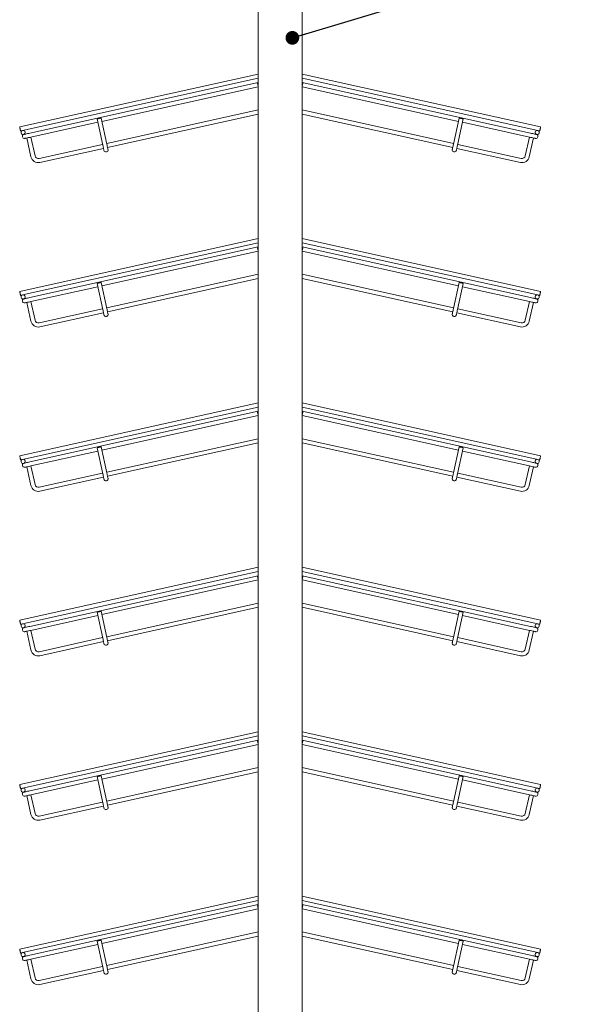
# Model space of a CAD drawing. Header units: millimetres. Extents: x 0 to 553, y -4 to 396.
# Tile 22 of 32: x 155 to 197, y 179 to 251. Entities that reach past the tile are written whole.
import ezdxf

# ---------------------------------------------------------------- set-up
doc = ezdxf.new("R2010")
doc.units = ezdxf.units.MM
doc.layers.add('TEMP', color=7, linetype='Continuous')
doc.dimstyles.new('SLDDIMSTYLE2', dxfattribs={"dimtxt": 0, "dimasz": 1, "dimexe": 0, "dimexo": 0.0625, "dimgap": 0, "dimtad": 0, "dimtih": 1, "dimtoh": 1, "dimdec": 0, "dimrnd": 1e-09, "dimzin": 0, "dimdsep": 46, "dimtxsty": 'Standard', "dimblk1": 'DOT', "dimblk2": 'DOT', "dimsah": 1, "dimcen": 0.09, "dimadec": 0, "dimazin": 0, "dimtfac": 1, "dimtdec": 0, "dimtofl": 0, "dimtmove": 0, "dimatfit": 3, "dimldrblk": 'DOT', "dimfxl": 0, "dimfrac": 2, "dimtolj": 1, "dimtzin": 0, "dimarcsym": 0})

# ---------------------------------------------------------------- blocks, each defined once
blk = doc.blocks.new('_DOT')
at = {"color": 0, "linetype": 'ByBlock', "lineweight": -2}
blk.add_line((-0.5, 0), (-1, 0), dxfattribs=at)
at = {"color": 0, "linetype": 'ByBlock', "const_width": 0.5}
blk.add_lwpolyline([(-0.25, 0, 1), (0.25, 0, 1)], format="xyb", close=True, dxfattribs=at)

msp = doc.modelspace()

# ---------------------------------------------------------------- linework, layer by layer
at = {"color": 7, "linetype": 'Continuous', "lineweight": 15}
for p, q in [((172.3524, 260.6286), (172.3524, 251.0286)), ((175.5524, 251.0286), (175.5524, 260.6286)), ((172.3524, 251.0286), (172.3524, 141.9286)), ((175.5524, 141.9286), (175.5524, 251.0286)), ((154.9473, 243.2015), (172.3524, 247.0601)), ((172.3524, 246.7528), (155.1607, 242.9415)), ((175.5524, 247.0601), (192.9575, 243.2015)), ((192.7441, 242.9415), (175.5524, 246.7528)), ((155.6968, 242.7531), (172.3524, 246.4455)), ((172.3524, 246.1383), (160.9361, 243.6073)), ((172.3524, 246.1685), (172.3047, 246.3837)), ((175.5524, 246.4455), (192.208, 242.7531)), ((175.6001, 246.3837), (175.5524, 246.1685)), ((186.9687, 243.6073), (175.5524, 246.1383)), ((161.2933, 241.9964), (172.3524, 244.4482)), ((175.5524, 244.4482), (186.6116, 241.9964)), ((161.0112, 241.8827), (160.5891, 243.7865)), ((160.7375, 243.8194), (160.7336, 243.8185)), ((160.882, 243.8514), (161.3041, 241.9476)), ((172.3524, 244.1409), (161.3582, 241.7036)), ((186.5466, 241.7036), (175.5524, 244.1409)), ((186.6007, 241.9476), (187.0228, 243.8514)), ((187.3157, 243.7865), (186.8936, 241.8827)), ((187.1673, 243.8194), (187.1712, 243.8185)), ((154.9794, 243.057), (154.9802, 243.0531)), ((155.1567, 242.9406), (155.0123, 242.9086)), ((155.1567, 242.9406), (155.1607, 242.9415)), ((160.6432, 243.5424), (155.7618, 242.4602)), ((192.143, 242.4602), (187.2616, 243.5424)), ((192.7441, 242.9415), (192.7481, 242.9406)), ((192.8925, 242.9086), (192.7481, 242.9406)), ((192.9246, 243.0531), (192.9254, 243.057)), ((155.0452, 242.7602), (155.0443, 242.7641)), ((155.1439, 242.4748), (155.1431, 242.4787)), ((155.2217, 242.6478), (155.2256, 242.6486)), ((155.338, 242.8251), (155.3372, 242.8291)), ((155.7719, 241.0285), (155.4689, 242.3953)), ((155.7618, 242.4602), (156.0648, 241.0934)), ((191.84, 241.0934), (192.143, 242.4602)), ((192.4359, 242.3953), (192.1329, 241.0285)), ((192.5668, 242.8251), (192.5676, 242.8291)), ((192.6792, 242.6486), (192.6831, 242.6478)), ((192.7617, 242.4787), (192.7609, 242.4748)), ((192.8596, 242.7602), (192.8605, 242.7641)), ((156.363, 240.9034), (161.0004, 241.9315)), ((161.0653, 241.6386), (156.4279, 240.6105)), ((191.4769, 240.6105), (186.8395, 241.6386)), ((186.9044, 241.9315), (191.5418, 240.9034)), ((161.2786, 241.3786), (161.2747, 241.3778)), ((186.6262, 241.3786), (186.6301, 241.3778)), ((154.9473, 231.2015), (172.3524, 235.0601)), ((175.5524, 235.0601), (192.9575, 231.2015)), ((172.3524, 234.7528), (155.1607, 230.9415)), ((155.6968, 230.7531), (172.3524, 234.4455)), ((172.3524, 234.1685), (172.3047, 234.3838)), ((192.7441, 230.9415), (175.5524, 234.7528)), ((175.5524, 234.4455), (192.208, 230.7531)), ((175.6001, 234.3838), (175.5524, 234.1685)), ((172.3524, 234.1383), (160.9361, 231.6073)), ((186.9687, 231.6073), (175.5524, 234.1383)), ((161.2933, 229.9964), (172.3524, 232.4482)), ((172.3524, 232.1409), (161.3582, 229.7036)), ((175.5524, 232.4482), (186.6116, 229.9964)), ((186.5466, 229.7036), (175.5524, 232.1409)), ((160.6432, 231.5424), (155.7618, 230.4602)), ((161.0112, 229.8827), (160.5891, 231.7865)), ((160.7375, 231.8194), (160.7336, 231.8185)), ((160.882, 231.8514), (161.3041, 229.9476)), ((186.6007, 229.9476), (187.0228, 231.8514)), ((187.3157, 231.7865), (186.8936, 229.8827)), ((187.1673, 231.8194), (187.1712, 231.8185)), ((192.143, 230.4602), (187.2616, 231.5424)), ((154.9794, 231.057), (154.9802, 231.0531)), ((155.1567, 230.9406), (155.0123, 230.9086)), ((155.0452, 230.7602), (155.0443, 230.7641)), ((155.1567, 230.9406), (155.1607, 230.9415)), ((155.338, 230.8251), (155.3372, 230.829)), ((192.5668, 230.8251), (192.5676, 230.829)), ((192.7441, 230.9415), (192.7481, 230.9406)), ((192.8925, 230.9086), (192.7481, 230.9406)), ((192.8596, 230.7602), (192.8605, 230.7641)), ((192.9246, 231.0531), (192.9254, 231.057)), ((155.1439, 230.4748), (155.1431, 230.4787)), ((155.2217, 230.6478), (155.2256, 230.6486)), ((155.7719, 229.0285), (155.4689, 230.3953)), ((155.7618, 230.4602), (156.0648, 229.0934)), ((191.84, 229.0934), (192.143, 230.4602)), ((192.4359, 230.3953), (192.1329, 229.0285)), ((192.6792, 230.6486), (192.6831, 230.6478)), ((192.7617, 230.4787), (192.7609, 230.4748)), ((156.363, 228.9034), (161.0004, 229.9315)), ((161.0653, 229.6386), (156.4279, 228.6105)), ((161.2786, 229.3786), (161.2747, 229.3778)), ((186.6262, 229.3786), (186.6301, 229.3778)), ((191.4769, 228.6105), (186.8395, 229.6386)), ((186.9044, 229.9315), (191.5418, 228.9034)), ((154.9473, 219.2015), (172.3524, 223.0601)), ((175.5524, 223.0601), (192.9575, 219.2015)), ((172.3524, 222.7528), (155.1607, 218.9415)), ((155.6968, 218.7531), (172.3524, 222.4455)), ((172.3524, 222.1383), (160.9361, 219.6073)), ((172.3524, 222.1685), (172.3047, 222.3837)), ((192.7441, 218.9415), (175.5524, 222.7528)), ((175.5524, 222.4455), (192.208, 218.7531)), ((175.6001, 222.3837), (175.5524, 222.1685)), ((186.9687, 219.6073), (175.5524, 222.1383)), ((161.2933, 217.9964), (172.3524, 220.4482)), ((172.3524, 220.1409), (161.3582, 217.7036)), ((175.5524, 220.4482), (186.6116, 217.9964)), ((186.5466, 217.7036), (175.5524, 220.1409)), ((160.6432, 219.5424), (155.7618, 218.4602)), ((161.0112, 217.8827), (160.5891, 219.7865)), ((160.7375, 219.8194), (160.7336, 219.8185)), ((160.882, 219.8514), (161.3041, 217.9476)), ((186.6007, 217.9476), (187.0228, 219.8514)), ((187.3157, 219.7865), (186.8936, 217.8827)), ((187.1673, 219.8194), (187.1712, 219.8185)), ((192.143, 218.4602), (187.2616, 219.5424)), ((154.9794, 219.057), (154.9802, 219.0531)), ((155.1567, 218.9406), (155.0123, 218.9086)), ((155.0452, 218.7602), (155.0443, 218.7641)), ((155.1439, 218.4748), (155.1431, 218.4787)), ((155.1567, 218.9406), (155.1607, 218.9415)), ((155.2217, 218.6478), (155.2256, 218.6486)), ((155.338, 218.8251), (155.3372, 218.8291)), ((155.7618, 218.4602), (156.0648, 217.0934)), ((191.84, 217.0934), (192.143, 218.4602)), ((192.5668, 218.8251), (192.5676, 218.8291)), ((192.6792, 218.6486), (192.6831, 218.6478)), ((192.7441, 218.9415), (192.7481, 218.9406)), ((192.8925, 218.9086), (192.7481, 218.9406)), ((192.7617, 218.4787), (192.7609, 218.4748)), ((192.8596, 218.7602), (192.8605, 218.7641)), ((192.9246, 219.0531), (192.9254, 219.057)), ((155.7719, 217.0285), (155.4689, 218.3953)), ((156.363, 216.9034), (161.0004, 217.9315)), ((186.9044, 217.9315), (191.5418, 216.9034)), ((192.4359, 218.3953), (192.1329, 217.0285)), ((161.0653, 217.6386), (156.4279, 216.6105)), ((161.2786, 217.3786), (161.2747, 217.3778)), ((186.6262, 217.3786), (186.6301, 217.3778)), ((191.4769, 216.6105), (186.8395, 217.6386)), ((154.9473, 207.2015), (172.3524, 211.0601)), ((172.3524, 210.7528), (155.1607, 206.9415)), ((175.5524, 211.0601), (192.9575, 207.2015)), ((192.7441, 206.9415), (175.5524, 210.7528)), ((155.6968, 206.7531), (172.3524, 210.4455)), ((172.3524, 210.1383), (160.9361, 207.6073)), ((172.3524, 210.1685), (172.3047, 210.3837)), ((175.5524, 210.4455), (192.208, 206.7531)), ((175.6001, 210.3837), (175.5524, 210.1685)), ((186.9687, 207.6073), (175.5524, 210.1383)), ((161.2933, 205.9964), (172.3524, 208.4482)), ((175.5524, 208.4482), (186.6116, 205.9964)), ((161.0112, 205.8827), (160.5891, 207.7865)), ((160.7375, 207.8194), (160.7336, 207.8185)), ((160.882, 207.8514), (161.3041, 205.9476)), ((172.3524, 208.1409), (161.3582, 205.7036)), ((186.5466, 205.7036), (175.5524, 208.1409)), ((186.6007, 205.9476), (187.0228, 207.8514)), ((187.3157, 207.7865), (186.8936, 205.8827)), ((187.1673, 207.8194), (187.1712, 207.8185)), ((154.9794, 207.057), (154.9802, 207.0531)), ((160.6432, 207.5424), (155.7618, 206.4602)), ((192.143, 206.4602), (187.2616, 207.5424)), ((192.9246, 207.0531), (192.9254, 207.057)), ((155.1567, 206.9406), (155.0123, 206.9086)), ((155.0452, 206.7602), (155.0443, 206.7641)), ((155.1439, 206.4748), (155.1431, 206.4787)), ((155.1567, 206.9406), (155.1607, 206.9415)), ((155.2217, 206.6478), (155.2256, 206.6486)), ((155.338, 206.8251), (155.3372, 206.829)), ((155.7719, 205.0285), (155.4689, 206.3953)), ((155.7618, 206.4602), (156.0648, 205.0934)), ((191.84, 205.0934), (192.143, 206.4602)), ((192.4359, 206.3953), (192.1329, 205.0285)), ((192.5668, 206.8251), (192.5676, 206.829)), ((192.6792, 206.6486), (192.6831, 206.6478)), ((192.7441, 206.9415), (192.7481, 206.9406)), ((192.8925, 206.9086), (192.7481, 206.9406)), ((192.7617, 206.4787), (192.7609, 206.4748)), ((192.8596, 206.7602), (192.8605, 206.7641)), ((156.363, 204.9034), (161.0004, 205.9315)), ((161.0653, 205.6386), (156.4279, 204.6105)), ((191.4769, 204.6105), (186.8395, 205.6386)), ((186.9044, 205.9315), (191.5418, 204.9034)), ((161.2786, 205.3786), (161.2747, 205.3778)), ((186.6262, 205.3786), (186.6301, 205.3778)), ((154.9473, 195.2015), (172.3524, 199.0601)), ((175.5524, 199.0601), (192.9575, 195.2015)), ((172.3524, 198.7528), (155.1607, 194.9415)), ((155.6968, 194.7531), (172.3524, 198.4455)), ((172.3524, 198.1685), (172.3047, 198.3837)), ((192.7441, 194.9415), (175.5524, 198.7528)), ((175.5524, 198.4455), (192.208, 194.7531)), ((175.6001, 198.3837), (175.5524, 198.1685)), ((172.3524, 198.1383), (160.9361, 195.6073)), ((186.9687, 195.6073), (175.5524, 198.1383)), ((161.2933, 193.9964), (172.3524, 196.4482)), ((175.5524, 196.4482), (186.6116, 193.9964)), ((160.6432, 195.5424), (155.7618, 194.4602)), ((161.0112, 193.8827), (160.5891, 195.7865)), ((160.7375, 195.8194), (160.7336, 195.8185)), ((160.882, 195.8514), (161.3041, 193.9476)), ((172.3524, 196.1409), (161.3582, 193.7036)), ((186.5466, 193.7036), (175.5524, 196.1409)), ((186.6007, 193.9476), (187.0228, 195.8514)), ((187.3157, 195.7865), (186.8936, 193.8827)), ((187.1673, 195.8194), (187.1712, 195.8185)), ((192.143, 194.4602), (187.2616, 195.5424)), ((154.9794, 195.057), (154.9802, 195.0531)), ((155.1567, 194.9406), (155.0123, 194.9086)), ((155.0452, 194.7602), (155.0443, 194.7641)), ((155.1567, 194.9406), (155.1607, 194.9415)), ((155.338, 194.8251), (155.3372, 194.829)), ((192.5668, 194.8251), (192.5676, 194.829)), ((192.7441, 194.9415), (192.7481, 194.9406)), ((192.8925, 194.9086), (192.7481, 194.9406)), ((192.8596, 194.7602), (192.8605, 194.7641)), ((192.9246, 195.0531), (192.9254, 195.057)), ((155.1439, 194.4748), (155.1431, 194.4787)), ((155.2217, 194.6478), (155.2256, 194.6486)), ((155.7719, 193.0285), (155.4689, 194.3953)), ((155.7618, 194.4602), (156.0648, 193.0934)), ((191.84, 193.0934), (192.143, 194.4602)), ((192.4359, 194.3953), (192.1329, 193.0285)), ((192.6792, 194.6486), (192.6831, 194.6478)), ((192.7617, 194.4787), (192.7609, 194.4748)), ((156.363, 192.9034), (161.0004, 193.9315)), ((161.0653, 193.6386), (156.4279, 192.6105)), ((161.2786, 193.3786), (161.2747, 193.3778)), ((186.6262, 193.3786), (186.6301, 193.3778)), ((191.4769, 192.6105), (186.8395, 193.6386)), ((186.9044, 193.9315), (191.5418, 192.9034)), ((154.9473, 183.2015), (172.3524, 187.0601)), ((175.5524, 187.0601), (192.9575, 183.2015)), ((172.3524, 186.7528), (155.1607, 182.9415)), ((155.6968, 182.7531), (172.3524, 186.4455)), ((172.3524, 186.1383), (160.9361, 183.6073)), ((172.3524, 186.1685), (172.3047, 186.3837)), ((192.7441, 182.9415), (175.5524, 186.7528)), ((175.5524, 186.4455), (192.208, 182.7531)), ((175.6001, 186.3837), (175.5524, 186.1685)), ((186.9687, 183.6073), (175.5524, 186.1383)), ((161.2933, 181.9964), (172.3524, 184.4482)), ((172.3524, 184.1409), (161.3582, 181.7036)), ((175.5524, 184.4482), (186.6116, 181.9964)), ((186.5466, 181.7036), (175.5524, 184.1409)), ((160.6432, 183.5424), (155.7618, 182.4602)), ((161.0112, 181.8827), (160.5891, 183.7865)), ((160.7375, 183.8194), (160.7336, 183.8185)), ((160.882, 183.8514), (161.3041, 181.9476)), ((186.6007, 181.9476), (187.0228, 183.8514)), ((187.3157, 183.7865), (186.8936, 181.8827)), ((187.1673, 183.8194), (187.1712, 183.8185)), ((192.143, 182.4602), (187.2616, 183.5424)), ((154.9794, 183.057), (154.9802, 183.0531)), ((155.1567, 182.9406), (155.0123, 182.9086)), ((155.0452, 182.7602), (155.0443, 182.7641)), ((155.1567, 182.9406), (155.1607, 182.9415)), ((155.2217, 182.6478), (155.2256, 182.6486)), ((155.338, 182.8251), (155.3372, 182.829)), ((192.5668, 182.8251), (192.5676, 182.829)), ((192.6792, 182.6486), (192.6831, 182.6478)), ((192.7441, 182.9415), (192.7481, 182.9406)), ((192.8925, 182.9086), (192.7481, 182.9406)), ((192.8596, 182.7602), (192.8605, 182.7641)), ((192.9246, 183.0531), (192.9254, 183.057)), ((155.1439, 182.4748), (155.1431, 182.4787)), ((155.7719, 181.0285), (155.4689, 182.3953)), ((155.7618, 182.4602), (156.0648, 181.0934)), ((156.363, 180.9034), (161.0004, 181.9315)), ((186.9044, 181.9315), (191.5418, 180.9034)), ((191.84, 181.0934), (192.143, 182.4602)), ((192.4359, 182.3953), (192.1329, 181.0285)), ((192.7617, 182.4787), (192.7609, 182.4748)), ((161.0653, 181.6386), (156.4279, 180.6105)), ((161.2786, 181.3786), (161.2747, 181.3778)), ((186.6262, 181.3786), (186.6301, 181.3778)), ((191.4769, 180.6105), (186.8395, 181.6386))]:
    msp.add_line(p, q, dxfattribs=at)
at = {"color": 7, "linetype": 'Continuous', "lineweight": 15, "flags": 128}
for points in [[(172.3047, 246.3837), (172.3075, 246.3844), (172.3157, 246.3862), (172.329, 246.3891), (172.347, 246.3931), (172.3524, 246.3943)], [(175.5524, 246.3943), (175.5578, 246.3931), (175.5758, 246.3891), (175.5891, 246.3862), (175.5973, 246.3844), (175.6001, 246.3837)], [(160.5891, 243.7865), (160.5919, 243.7871), (160.6001, 243.7889), (160.6135, 243.7919), (160.6314, 243.7959), (160.6533, 243.8007), (160.6783, 243.8062), (160.7054, 243.8123), (160.7336, 243.8185)], [(160.7375, 243.8194), (160.7657, 243.8256), (160.7928, 243.8316), (160.8178, 243.8372), (160.8397, 243.842), (160.8577, 243.846), (160.871, 243.849), (160.8792, 243.8508), (160.882, 243.8514)], [(187.0228, 243.8514), (187.0256, 243.8508), (187.0338, 243.849), (187.0471, 243.846), (187.0651, 243.842), (187.087, 243.8372), (187.112, 243.8316), (187.1391, 243.8256), (187.1673, 243.8194)], [(187.1712, 243.8185), (187.1994, 243.8123), (187.2265, 243.8062), (187.2515, 243.8007), (187.2734, 243.7959), (187.2913, 243.7919), (187.3047, 243.7889), (187.3129, 243.7871), (187.3157, 243.7865)], [(154.9794, 243.057), (154.9731, 243.0852), (154.9671, 243.1123), (154.9616, 243.1373), (154.9567, 243.1592), (154.9527, 243.1771), (154.9498, 243.1905), (154.9479, 243.1987), (154.9473, 243.2015)], [(155.0123, 242.9086), (155.0116, 242.9114), (155.0098, 242.9196), (155.0069, 242.933), (155.0029, 242.9509), (154.998, 242.9728), (154.9925, 242.9978), (154.9865, 243.0249), (154.9802, 243.0531)], [(192.9246, 243.0531), (192.9183, 243.0249), (192.9123, 242.9978), (192.9068, 242.9728), (192.9019, 242.9509), (192.8979, 242.933), (192.895, 242.9196), (192.8932, 242.9114), (192.8925, 242.9086)], [(192.9575, 243.2015), (192.9569, 243.1987), (192.955, 243.1905), (192.9521, 243.1771), (192.9481, 243.1592), (192.9432, 243.1373), (192.9377, 243.1123), (192.9317, 243.0852), (192.9254, 243.057)], [(155.2555, 242.6553), (155.264, 242.6571), (155.2891, 242.6627), (155.3299, 242.6717), (155.3848, 242.6839), (155.4517, 242.6987), (155.528, 242.7157), (155.6107, 242.734), (155.6968, 242.7531)], [(155.7618, 242.4602), (155.6757, 242.4411), (155.5929, 242.4228), (155.5166, 242.4058), (155.4497, 242.391), (155.3948, 242.3789), (155.3541, 242.3698), (155.3289, 242.3642), (155.3205, 242.3624)], [(192.5843, 242.3624), (192.5759, 242.3642), (192.5507, 242.3698), (192.51, 242.3789), (192.4551, 242.391), (192.3882, 242.4058), (192.3119, 242.4228), (192.2291, 242.4411), (192.143, 242.4602)], [(192.208, 242.7531), (192.2941, 242.734), (192.3769, 242.7157), (192.4531, 242.6987), (192.52, 242.6839), (192.5749, 242.6717), (192.6157, 242.6627), (192.6408, 242.6571), (192.6493, 242.6553)], [(161.0982, 241.4902), (161.0965, 241.4978), (161.0916, 241.5201), (161.0835, 241.5564), (161.0727, 241.6052), (161.0595, 241.6647), (161.0445, 241.7325), (161.0282, 241.8061), (161.0112, 241.8827)], [(161.3041, 241.9476), (161.321, 241.8711), (161.3374, 241.7974), (161.3524, 241.7296), (161.3656, 241.6701), (161.3764, 241.6213), (161.3845, 241.585), (161.3894, 241.5627), (161.3911, 241.5552)], [(186.5137, 241.5552), (186.5154, 241.5627), (186.5203, 241.585), (186.5284, 241.6213), (186.5392, 241.6701), (186.5524, 241.7296), (186.5674, 241.7974), (186.5838, 241.8711), (186.6007, 241.9476)], [(186.8936, 241.8827), (186.8766, 241.8061), (186.8603, 241.7325), (186.8453, 241.6647), (186.8321, 241.6052), (186.8213, 241.5564), (186.8132, 241.5201), (186.8083, 241.4978), (186.8066, 241.4902)], [(172.3047, 234.3838), (172.3075, 234.3844), (172.3157, 234.3862), (172.329, 234.3891), (172.347, 234.3931), (172.3524, 234.3943)], [(175.5524, 234.3943), (175.5578, 234.3931), (175.5758, 234.3891), (175.5891, 234.3862), (175.5973, 234.3844), (175.6001, 234.3838)], [(160.5891, 231.7865), (160.5919, 231.7871), (160.6001, 231.7889), (160.6135, 231.7919), (160.6314, 231.7959), (160.6533, 231.8007), (160.6783, 231.8062), (160.7054, 231.8123), (160.7336, 231.8185)], [(160.7375, 231.8194), (160.7657, 231.8256), (160.7928, 231.8316), (160.8178, 231.8372), (160.8397, 231.842), (160.8577, 231.846), (160.871, 231.849), (160.8792, 231.8508), (160.882, 231.8514)], [(187.0228, 231.8514), (187.0256, 231.8508), (187.0338, 231.849), (187.0471, 231.846), (187.0651, 231.842), (187.087, 231.8372), (187.112, 231.8316), (187.1391, 231.8256), (187.1673, 231.8194)], [(187.1712, 231.8185), (187.1994, 231.8123), (187.2265, 231.8062), (187.2515, 231.8007), (187.2734, 231.7959), (187.2913, 231.7919), (187.3047, 231.7889), (187.3129, 231.7871), (187.3157, 231.7865)], [(154.9794, 231.057), (154.9731, 231.0852), (154.9671, 231.1123), (154.9616, 231.1373), (154.9567, 231.1592), (154.9527, 231.1771), (154.9498, 231.1905), (154.9479, 231.1987), (154.9473, 231.2015)], [(155.0123, 230.9086), (155.0116, 230.9114), (155.0098, 230.9196), (155.0069, 230.933), (155.0029, 230.9509), (154.998, 230.9728), (154.9925, 230.9978), (154.9865, 231.0249), (154.9802, 231.0531)], [(155.2555, 230.6553), (155.264, 230.6571), (155.2891, 230.6627), (155.3299, 230.6717), (155.3848, 230.6839), (155.4517, 230.6987), (155.528, 230.7157), (155.6107, 230.734), (155.6968, 230.7531)], [(192.208, 230.7531), (192.2941, 230.734), (192.3769, 230.7157), (192.4531, 230.6987), (192.52, 230.6839), (192.5749, 230.6717), (192.6157, 230.6627), (192.6408, 230.6571), (192.6493, 230.6553)], [(192.9246, 231.0531), (192.9183, 231.0249), (192.9123, 230.9978), (192.9068, 230.9728), (192.9019, 230.9509), (192.8979, 230.933), (192.895, 230.9196), (192.8932, 230.9114), (192.8925, 230.9086)], [(192.9575, 231.2015), (192.9569, 231.1987), (192.955, 231.1905), (192.9521, 231.1771), (192.9481, 231.1592), (192.9432, 231.1373), (192.9377, 231.1123), (192.9317, 231.0852), (192.9254, 231.057)], [(155.7618, 230.4602), (155.6757, 230.4411), (155.5929, 230.4228), (155.5166, 230.4058), (155.4497, 230.391), (155.3948, 230.3789), (155.3541, 230.3698), (155.3289, 230.3643), (155.3205, 230.3624)], [(192.5843, 230.3624), (192.5759, 230.3643), (192.5507, 230.3698), (192.51, 230.3789), (192.4551, 230.391), (192.3882, 230.4058), (192.3119, 230.4228), (192.2291, 230.4411), (192.143, 230.4602)], [(161.0982, 229.4902), (161.0965, 229.4978), (161.0916, 229.5201), (161.0835, 229.5564), (161.0727, 229.6052), (161.0595, 229.6647), (161.0445, 229.7325), (161.0282, 229.8061), (161.0112, 229.8827)], [(161.3041, 229.9476), (161.321, 229.8711), (161.3374, 229.7974), (161.3524, 229.7296), (161.3656, 229.6701), (161.3764, 229.6213), (161.3845, 229.585), (161.3894, 229.5627), (161.3911, 229.5552)], [(186.5137, 229.5552), (186.5154, 229.5627), (186.5203, 229.585), (186.5284, 229.6213), (186.5392, 229.6701), (186.5524, 229.7296), (186.5674, 229.7974), (186.5838, 229.8711), (186.6007, 229.9476)], [(186.8936, 229.8827), (186.8766, 229.8061), (186.8603, 229.7325), (186.8453, 229.6647), (186.8321, 229.6052), (186.8213, 229.5564), (186.8132, 229.5201), (186.8083, 229.4978), (186.8066, 229.4902)], [(172.3047, 222.3837), (172.3075, 222.3844), (172.3157, 222.3862), (172.329, 222.3891), (172.347, 222.3931), (172.3524, 222.3943)], [(175.5524, 222.3943), (175.5578, 222.3931), (175.5758, 222.3891), (175.5891, 222.3862), (175.5973, 222.3844), (175.6001, 222.3837)], [(154.9794, 219.057), (154.9731, 219.0852), (154.9671, 219.1123), (154.9616, 219.1373), (154.9567, 219.1592), (154.9527, 219.1771), (154.9498, 219.1905), (154.9479, 219.1987), (154.9473, 219.2015)], [(160.5891, 219.7865), (160.5919, 219.7871), (160.6001, 219.7889), (160.6135, 219.7919), (160.6314, 219.7959), (160.6533, 219.8007), (160.6783, 219.8062), (160.7054, 219.8123), (160.7336, 219.8185)], [(160.7375, 219.8194), (160.7657, 219.8256), (160.7928, 219.8316), (160.8178, 219.8372), (160.8397, 219.842), (160.8577, 219.846), (160.871, 219.849), (160.8792, 219.8508), (160.882, 219.8514)], [(187.0228, 219.8514), (187.0256, 219.8508), (187.0338, 219.849), (187.0471, 219.846), (187.0651, 219.842), (187.087, 219.8372), (187.112, 219.8316), (187.1391, 219.8256), (187.1673, 219.8194)], [(187.1712, 219.8185), (187.1994, 219.8123), (187.2265, 219.8062), (187.2515, 219.8007), (187.2734, 219.7959), (187.2913, 219.7919), (187.3047, 219.7889), (187.3129, 219.7871), (187.3157, 219.7865)], [(192.9575, 219.2015), (192.9569, 219.1987), (192.955, 219.1905), (192.9521, 219.1771), (192.9481, 219.1592), (192.9432, 219.1373), (192.9377, 219.1123), (192.9317, 219.0852), (192.9254, 219.057)], [(155.0123, 218.9086), (155.0116, 218.9114), (155.0098, 218.9196), (155.0069, 218.933), (155.0029, 218.9509), (154.998, 218.9728), (154.9925, 218.9978), (154.9865, 219.0249), (154.9802, 219.0531)], [(155.2555, 218.6553), (155.264, 218.6571), (155.2891, 218.6627), (155.3299, 218.6717), (155.3848, 218.6839), (155.4517, 218.6987), (155.528, 218.7157), (155.6107, 218.734), (155.6968, 218.7531)], [(155.7618, 218.4602), (155.6757, 218.4411), (155.5929, 218.4228), (155.5166, 218.4058), (155.4497, 218.391), (155.3948, 218.3789), (155.3541, 218.3698), (155.3289, 218.3643), (155.3205, 218.3624)], [(192.5843, 218.3624), (192.5759, 218.3643), (192.5507, 218.3698), (192.51, 218.3789), (192.4551, 218.391), (192.3882, 218.4058), (192.3119, 218.4228), (192.2291, 218.4411), (192.143, 218.4602)], [(192.208, 218.7531), (192.2941, 218.734), (192.3769, 218.7157), (192.4531, 218.6987), (192.52, 218.6839), (192.5749, 218.6717), (192.6157, 218.6627), (192.6408, 218.6571), (192.6493, 218.6553)], [(192.9246, 219.0531), (192.9183, 219.0249), (192.9123, 218.9978), (192.9068, 218.9728), (192.9019, 218.9509), (192.8979, 218.933), (192.895, 218.9196), (192.8932, 218.9114), (192.8925, 218.9086)], [(161.0982, 217.4902), (161.0965, 217.4978), (161.0916, 217.5201), (161.0835, 217.5564), (161.0727, 217.6052), (161.0595, 217.6647), (161.0445, 217.7325), (161.0282, 217.8061), (161.0112, 217.8827)], [(161.3041, 217.9476), (161.321, 217.8711), (161.3374, 217.7974), (161.3524, 217.7296), (161.3656, 217.6701), (161.3764, 217.6213), (161.3845, 217.585), (161.3894, 217.5627), (161.3911, 217.5552)], [(186.5137, 217.5552), (186.5154, 217.5627), (186.5203, 217.585), (186.5284, 217.6213), (186.5392, 217.6701), (186.5524, 217.7296), (186.5674, 217.7974), (186.5838, 217.8711), (186.6007, 217.9476)], [(186.8936, 217.8827), (186.8766, 217.8061), (186.8603, 217.7325), (186.8453, 217.6647), (186.8321, 217.6052), (186.8213, 217.5564), (186.8132, 217.5201), (186.8083, 217.4978), (186.8066, 217.4902)], [(172.3047, 210.3837), (172.3075, 210.3844), (172.3157, 210.3862), (172.329, 210.3891), (172.347, 210.3931), (172.3524, 210.3943)], [(175.5524, 210.3943), (175.5578, 210.3931), (175.5758, 210.3891), (175.5891, 210.3862), (175.5973, 210.3844), (175.6001, 210.3837)], [(160.5891, 207.7865), (160.5919, 207.7871), (160.6001, 207.7889), (160.6135, 207.7919), (160.6314, 207.7959), (160.6533, 207.8007), (160.6783, 207.8062), (160.7054, 207.8123), (160.7336, 207.8185)], [(160.7375, 207.8194), (160.7657, 207.8256), (160.7928, 207.8316), (160.8178, 207.8372), (160.8397, 207.842), (160.8577, 207.846), (160.871, 207.849), (160.8792, 207.8508), (160.882, 207.8514)], [(187.0228, 207.8514), (187.0256, 207.8508), (187.0338, 207.849), (187.0471, 207.846), (187.0651, 207.842), (187.087, 207.8372), (187.112, 207.8316), (187.1391, 207.8256), (187.1673, 207.8194)], [(187.1712, 207.8185), (187.1994, 207.8123), (187.2265, 207.8062), (187.2515, 207.8007), (187.2734, 207.7959), (187.2913, 207.7919), (187.3047, 207.7889), (187.3129, 207.7871), (187.3157, 207.7865)], [(154.9794, 207.057), (154.9731, 207.0852), (154.9671, 207.1123), (154.9616, 207.1373), (154.9567, 207.1592), (154.9527, 207.1771), (154.9498, 207.1905), (154.9479, 207.1987), (154.9473, 207.2015)], [(155.0123, 206.9086), (155.0116, 206.9114), (155.0098, 206.9196), (155.0069, 206.933), (155.0029, 206.9509), (154.998, 206.9728), (154.9925, 206.9978), (154.9865, 207.0249), (154.9802, 207.0531)], [(192.9246, 207.0531), (192.9183, 207.0249), (192.9123, 206.9978), (192.9068, 206.9728), (192.9019, 206.9509), (192.8979, 206.933), (192.895, 206.9196), (192.8932, 206.9114), (192.8925, 206.9086)], [(192.9575, 207.2015), (192.9569, 207.1987), (192.955, 207.1905), (192.9521, 207.1771), (192.9481, 207.1592), (192.9432, 207.1373), (192.9377, 207.1123), (192.9317, 207.0852), (192.9254, 207.057)], [(155.2555, 206.6553), (155.264, 206.6571), (155.2891, 206.6627), (155.3299, 206.6717), (155.3848, 206.6839), (155.4517, 206.6987), (155.528, 206.7157), (155.6107, 206.734), (155.6968, 206.7531)], [(155.7618, 206.4602), (155.6757, 206.4411), (155.5929, 206.4228), (155.5166, 206.4059), (155.4497, 206.391), (155.3948, 206.3789), (155.3541, 206.3698), (155.3289, 206.3643), (155.3205, 206.3624)], [(192.5843, 206.3624), (192.5759, 206.3643), (192.5507, 206.3698), (192.51, 206.3789), (192.4551, 206.391), (192.3882, 206.4059), (192.3119, 206.4228), (192.2291, 206.4411), (192.143, 206.4602)], [(192.208, 206.7531), (192.2941, 206.734), (192.3769, 206.7157), (192.4531, 206.6987), (192.52, 206.6839), (192.5749, 206.6717), (192.6157, 206.6627), (192.6408, 206.6571), (192.6493, 206.6553)], [(161.0982, 205.4902), (161.0965, 205.4978), (161.0916, 205.5201), (161.0835, 205.5564), (161.0727, 205.6052), (161.0595, 205.6647), (161.0445, 205.7325), (161.0282, 205.8061), (161.0112, 205.8827)], [(161.3041, 205.9476), (161.321, 205.8711), (161.3374, 205.7974), (161.3524, 205.7296), (161.3656, 205.6701), (161.3764, 205.6213), (161.3845, 205.585), (161.3894, 205.5627), (161.3911, 205.5552)], [(186.5137, 205.5552), (186.5154, 205.5627), (186.5203, 205.585), (186.5284, 205.6213), (186.5392, 205.6701), (186.5524, 205.7296), (186.5674, 205.7974), (186.5838, 205.8711), (186.6007, 205.9476)], [(186.8936, 205.8827), (186.8766, 205.8061), (186.8603, 205.7325), (186.8453, 205.6647), (186.8321, 205.6052), (186.8213, 205.5564), (186.8132, 205.5201), (186.8083, 205.4978), (186.8066, 205.4902)], [(172.3047, 198.3837), (172.3075, 198.3844), (172.3157, 198.3862), (172.329, 198.3891), (172.347, 198.3931), (172.3524, 198.3943)], [(175.5524, 198.3943), (175.5578, 198.3931), (175.5758, 198.3891), (175.5891, 198.3862), (175.5973, 198.3844), (175.6001, 198.3837)], [(160.5891, 195.7865), (160.5919, 195.7871), (160.6001, 195.7889), (160.6135, 195.7919), (160.6314, 195.7959), (160.6533, 195.8007), (160.6783, 195.8062), (160.7054, 195.8123), (160.7336, 195.8185)], [(160.7375, 195.8194), (160.7657, 195.8256), (160.7928, 195.8316), (160.8178, 195.8372), (160.8397, 195.842), (160.8577, 195.846), (160.871, 195.849), (160.8792, 195.8508), (160.882, 195.8514)], [(187.0228, 195.8514), (187.0256, 195.8508), (187.0338, 195.849), (187.0471, 195.846), (187.0651, 195.842), (187.087, 195.8372), (187.112, 195.8316), (187.1391, 195.8256), (187.1673, 195.8194)], [(187.1712, 195.8185), (187.1994, 195.8123), (187.2265, 195.8062), (187.2515, 195.8007), (187.2734, 195.7959), (187.2913, 195.7919), (187.3047, 195.7889), (187.3129, 195.7871), (187.3157, 195.7865)], [(154.9794, 195.057), (154.9731, 195.0852), (154.9671, 195.1123), (154.9616, 195.1373), (154.9567, 195.1592), (154.9527, 195.1771), (154.9498, 195.1905), (154.9479, 195.1987), (154.9473, 195.2015)], [(155.0123, 194.9086), (155.0116, 194.9114), (155.0098, 194.9196), (155.0069, 194.933), (155.0029, 194.9509), (154.998, 194.9728), (154.9925, 194.9978), (154.9865, 195.0249), (154.9802, 195.0531)], [(155.2555, 194.6553), (155.264, 194.6571), (155.2891, 194.6627), (155.3299, 194.6717), (155.3848, 194.6839), (155.4517, 194.6987), (155.528, 194.7157), (155.6107, 194.734), (155.6968, 194.7531)], [(192.208, 194.7531), (192.2941, 194.734), (192.3769, 194.7157), (192.4531, 194.6987), (192.52, 194.6839), (192.5749, 194.6717), (192.6157, 194.6627), (192.6408, 194.6571), (192.6493, 194.6553)], [(192.9246, 195.0531), (192.9183, 195.0249), (192.9123, 194.9978), (192.9068, 194.9728), (192.9019, 194.9509), (192.8979, 194.933), (192.895, 194.9196), (192.8932, 194.9114), (192.8925, 194.9086)], [(192.9575, 195.2015), (192.9569, 195.1987), (192.955, 195.1905), (192.9521, 195.1771), (192.9481, 195.1592), (192.9432, 195.1373), (192.9377, 195.1123), (192.9317, 195.0852), (192.9254, 195.057)], [(155.7618, 194.4602), (155.6757, 194.4411), (155.5929, 194.4228), (155.5166, 194.4058), (155.4497, 194.391), (155.3948, 194.3789), (155.3541, 194.3698), (155.3289, 194.3643), (155.3205, 194.3624)], [(192.5843, 194.3624), (192.5759, 194.3643), (192.5507, 194.3698), (192.51, 194.3789), (192.4551, 194.391), (192.3882, 194.4058), (192.3119, 194.4228), (192.2291, 194.4411), (192.143, 194.4602)], [(161.0982, 193.4902), (161.0965, 193.4978), (161.0916, 193.5201), (161.0835, 193.5564), (161.0727, 193.6052), (161.0595, 193.6647), (161.0445, 193.7325), (161.0282, 193.8061), (161.0112, 193.8827)], [(161.3041, 193.9476), (161.321, 193.8711), (161.3374, 193.7974), (161.3524, 193.7296), (161.3656, 193.6701), (161.3764, 193.6213), (161.3845, 193.585), (161.3894, 193.5627), (161.3911, 193.5552)], [(186.5137, 193.5552), (186.5154, 193.5627), (186.5203, 193.585), (186.5284, 193.6213), (186.5392, 193.6701), (186.5524, 193.7296), (186.5674, 193.7974), (186.5838, 193.8711), (186.6007, 193.9476)], [(186.8936, 193.8827), (186.8766, 193.8061), (186.8603, 193.7325), (186.8453, 193.6647), (186.8321, 193.6052), (186.8213, 193.5564), (186.8132, 193.5201), (186.8083, 193.4978), (186.8066, 193.4902)], [(172.3047, 186.3837), (172.3075, 186.3844), (172.3157, 186.3862), (172.329, 186.3891), (172.347, 186.3931), (172.3524, 186.3943)], [(175.5524, 186.3943), (175.5578, 186.3931), (175.5758, 186.3891), (175.5891, 186.3862), (175.5973, 186.3844), (175.6001, 186.3837)], [(160.5891, 183.7865), (160.5919, 183.7871), (160.6001, 183.7889), (160.6135, 183.7919), (160.6314, 183.7959), (160.6533, 183.8007), (160.6783, 183.8062), (160.7054, 183.8123), (160.7336, 183.8185)], [(160.7375, 183.8194), (160.7657, 183.8256), (160.7928, 183.8316), (160.8178, 183.8372), (160.8397, 183.842), (160.8577, 183.846), (160.871, 183.849), (160.8792, 183.8508), (160.882, 183.8514)], [(187.0228, 183.8514), (187.0256, 183.8508), (187.0338, 183.849), (187.0471, 183.846), (187.0651, 183.842), (187.087, 183.8372), (187.112, 183.8316), (187.1391, 183.8256), (187.1673, 183.8194)], [(187.1712, 183.8185), (187.1994, 183.8123), (187.2265, 183.8062), (187.2515, 183.8007), (187.2734, 183.7959), (187.2913, 183.7919), (187.3047, 183.7889), (187.3129, 183.7871), (187.3157, 183.7865)], [(154.9794, 183.057), (154.9731, 183.0852), (154.9671, 183.1123), (154.9616, 183.1373), (154.9567, 183.1592), (154.9527, 183.1771), (154.9498, 183.1905), (154.9479, 183.1987), (154.9473, 183.2015)], [(155.0123, 182.9086), (155.0116, 182.9114), (155.0098, 182.9196), (155.0069, 182.933), (155.0029, 182.9509), (154.998, 182.9728), (154.9925, 182.9978), (154.9865, 183.0249), (154.9802, 183.0531)], [(155.2555, 182.6553), (155.264, 182.6571), (155.2891, 182.6627), (155.3299, 182.6717), (155.3848, 182.6839), (155.4517, 182.6987), (155.528, 182.7157), (155.6107, 182.734), (155.6968, 182.7531)], [(192.208, 182.7531), (192.2941, 182.734), (192.3769, 182.7157), (192.4531, 182.6987), (192.52, 182.6839), (192.5749, 182.6717), (192.6157, 182.6627), (192.6408, 182.6571), (192.6493, 182.6553)], [(192.9246, 183.0531), (192.9183, 183.0249), (192.9123, 182.9978), (192.9068, 182.9728), (192.9019, 182.9509), (192.8979, 182.933), (192.895, 182.9196), (192.8932, 182.9114), (192.8925, 182.9086)], [(192.9575, 183.2015), (192.9569, 183.1987), (192.955, 183.1905), (192.9521, 183.1771), (192.9481, 183.1592), (192.9432, 183.1373), (192.9377, 183.1123), (192.9317, 183.0852), (192.9254, 183.057)], [(155.7618, 182.4602), (155.6757, 182.4411), (155.5929, 182.4228), (155.5166, 182.4058), (155.4497, 182.391), (155.3948, 182.3789), (155.3541, 182.3698), (155.3289, 182.3643), (155.3205, 182.3624)], [(161.0982, 181.4902), (161.0965, 181.4978), (161.0916, 181.5201), (161.0835, 181.5564), (161.0727, 181.6052), (161.0595, 181.6647), (161.0445, 181.7325), (161.0282, 181.8061), (161.0112, 181.8827)], [(161.3041, 181.9476), (161.321, 181.8711), (161.3374, 181.7974), (161.3524, 181.7296), (161.3656, 181.6701), (161.3764, 181.6213), (161.3845, 181.585), (161.3894, 181.5627), (161.3911, 181.5552)], [(186.5137, 181.5552), (186.5154, 181.5627), (186.5203, 181.585), (186.5284, 181.6213), (186.5392, 181.6701), (186.5524, 181.7296), (186.5674, 181.7974), (186.5838, 181.8711), (186.6007, 181.9476)], [(186.8936, 181.8827), (186.8766, 181.8061), (186.8603, 181.7325), (186.8453, 181.6647), (186.8321, 181.6052), (186.8213, 181.5564), (186.8132, 181.5201), (186.8083, 181.4978), (186.8066, 181.4902)], [(192.5843, 182.3624), (192.5759, 182.3643), (192.5507, 182.3698), (192.51, 182.3789), (192.4551, 182.391), (192.3882, 182.4058), (192.3119, 182.4228), (192.2291, 182.4411), (192.143, 182.4602)]]:
    msp.add_lwpolyline(points, dxfattribs=at)
at = {"color": 7, "linetype": 'Continuous', "lineweight": 15}
for centre, radius, start, end in [((155.1888, 242.7962), 0.148, 102.5, 192.5), ((155.1927, 242.797), 0.148, 12.5, 102.5), ((192.7121, 242.797), 0.148, 77.5, 167.5), ((192.716, 242.7962), 0.148, 347.5, 77.5), ((155.1896, 242.7922), 0.148, 192.5, 282.5), ((155.2876, 242.5108), 0.148, 102.5, 192.5), ((155.2884, 242.5069), 0.148, 192.5, 282.5), ((155.1936, 242.7931), 0.148, 282.5, 12.5), ((192.7112, 242.7931), 0.148, 167.5, 257.5), ((192.6164, 242.5069), 0.148, 257.5, 347.5), ((192.6172, 242.5108), 0.148, 347.5, 77.5), ((192.7152, 242.7922), 0.148, 257.5, 347.5), ((161.2427, 241.5223), 0.148, 192.5, 282.5), ((161.2466, 241.5231), 0.148, 282.5, 12.5), ((186.6582, 241.5231), 0.148, 167.5, 257.5), ((186.6621, 241.5223), 0.148, 257.5, 347.5), ((156.3088, 241.1475), 0.55, 192.5, 282.5), ((156.3088, 241.1475), 0.25, 192.5, 282.5), ((191.596, 241.1475), 0.55, 257.5, 347.5), ((191.596, 241.1475), 0.25, 257.5, 347.5), ((155.1888, 230.7962), 0.148, 102.5, 192.5), ((155.1896, 230.7922), 0.148, 192.5, 282.5), ((155.1927, 230.797), 0.148, 12.5, 102.5), ((155.1936, 230.7931), 0.148, 282.5, 12.5), ((192.7112, 230.7931), 0.148, 167.5, 257.5), ((192.7121, 230.797), 0.148, 77.5, 167.5), ((192.7152, 230.7922), 0.148, 257.5, 347.5), ((192.716, 230.7962), 0.148, 347.5, 77.5), ((155.2876, 230.5108), 0.148, 102.5, 192.5), ((155.2884, 230.5069), 0.148, 192.5, 282.5), ((192.6164, 230.5069), 0.148, 257.5, 347.5), ((192.6172, 230.5108), 0.148, 347.5, 77.5), ((161.2427, 229.5223), 0.148, 192.5, 282.5), ((161.2466, 229.5231), 0.148, 282.5, 12.5), ((186.6582, 229.5231), 0.148, 167.5, 257.5), ((186.6621, 229.5223), 0.148, 257.5, 347.5), ((156.3088, 229.1475), 0.55, 192.5, 282.5), ((156.3088, 229.1475), 0.25, 192.5, 282.5), ((191.596, 229.1475), 0.55, 257.5, 347.5), ((191.596, 229.1475), 0.25, 257.5, 347.5), ((155.1888, 218.7962), 0.148, 102.5, 192.5), ((155.1896, 218.7922), 0.148, 192.5, 282.5), ((155.2876, 218.5108), 0.148, 102.5, 192.5), ((155.2884, 218.5069), 0.148, 192.5, 282.5), ((155.1927, 218.797), 0.148, 12.5, 102.5), ((155.1936, 218.7931), 0.148, 282.5, 12.5), ((192.7112, 218.7931), 0.148, 167.5, 257.5), ((192.7121, 218.797), 0.148, 77.5, 167.5), ((192.6164, 218.5069), 0.148, 257.5, 347.5), ((192.6172, 218.5108), 0.148, 347.5, 77.5), ((192.7152, 218.7922), 0.148, 257.5, 347.5), ((192.716, 218.7962), 0.148, 347.5, 77.5), ((156.3088, 217.1475), 0.55, 192.5, 282.5), ((156.3088, 217.1475), 0.25, 192.5, 282.5), ((161.2427, 217.5223), 0.148, 192.5, 282.5), ((161.2466, 217.5231), 0.148, 282.5, 12.5), ((186.6582, 217.5231), 0.148, 167.5, 257.5), ((186.6621, 217.5223), 0.148, 257.5, 347.5), ((191.596, 217.1475), 0.55, 257.5, 347.5), ((191.596, 217.1475), 0.25, 257.5, 347.5), ((155.1888, 206.7962), 0.148, 102.5, 192.5), ((155.1896, 206.7922), 0.148, 192.5, 282.5), ((155.2876, 206.5108), 0.148, 102.5, 192.5), ((155.2884, 206.5069), 0.148, 192.5, 282.5), ((155.1927, 206.797), 0.148, 12.5, 102.5), ((155.1936, 206.7931), 0.148, 282.5, 12.5), ((192.7112, 206.7931), 0.148, 167.5, 257.5), ((192.7121, 206.797), 0.148, 77.5, 167.5), ((192.6164, 206.5069), 0.148, 257.5, 347.5), ((192.6172, 206.5108), 0.148, 347.5, 77.5), ((192.7152, 206.7922), 0.148, 257.5, 347.5), ((192.716, 206.7962), 0.148, 347.5, 77.5), ((161.2466, 205.5231), 0.148, 282.5, 12.5), ((186.6582, 205.5231), 0.148, 167.5, 257.5), ((156.3088, 205.1475), 0.55, 192.5, 282.5), ((156.3088, 205.1475), 0.25, 192.5, 282.5), ((161.2427, 205.5223), 0.148, 192.5, 282.5), ((186.6621, 205.5223), 0.148, 257.5, 347.5), ((191.596, 205.1475), 0.55, 257.5, 347.5), ((191.596, 205.1475), 0.25, 257.5, 347.5), ((155.1888, 194.7962), 0.148, 102.5, 192.5), ((155.1896, 194.7922), 0.148, 192.5, 282.5), ((155.1927, 194.797), 0.148, 12.5, 102.5), ((155.1936, 194.7931), 0.148, 282.5, 12.5), ((192.7112, 194.7931), 0.148, 167.5, 257.5), ((192.7121, 194.797), 0.148, 77.5, 167.5), ((192.7152, 194.7922), 0.148, 257.5, 347.5), ((192.716, 194.7962), 0.148, 347.5, 77.5), ((155.2876, 194.5108), 0.148, 102.5, 192.5), ((155.2884, 194.5069), 0.148, 192.5, 282.5), ((192.6164, 194.5069), 0.148, 257.5, 347.5), ((192.6172, 194.5108), 0.148, 347.5, 77.5), ((161.2427, 193.5223), 0.148, 192.5, 282.5), ((161.2466, 193.5231), 0.148, 282.5, 12.5), ((186.6582, 193.5231), 0.148, 167.5, 257.5), ((186.6621, 193.5223), 0.148, 257.5, 347.5), ((156.3088, 193.1475), 0.55, 192.5, 282.5), ((156.3088, 193.1475), 0.25, 192.5, 282.5), ((191.596, 193.1475), 0.55, 257.5, 347.5), ((191.596, 193.1475), 0.25, 257.5, 347.5), ((155.1888, 182.7962), 0.148, 102.5, 192.5), ((155.1896, 182.7922), 0.148, 192.5, 282.5), ((155.2876, 182.5108), 0.148, 102.5, 192.5), ((155.1927, 182.797), 0.148, 12.5, 102.5), ((155.1936, 182.7931), 0.148, 282.5, 12.5), ((192.7112, 182.7931), 0.148, 167.5, 257.5), ((192.7121, 182.797), 0.148, 77.5, 167.5), ((192.6172, 182.5108), 0.148, 347.5, 77.5), ((192.7152, 182.7922), 0.148, 257.5, 347.5), ((192.716, 182.7962), 0.148, 347.5, 77.5), ((155.2884, 182.5069), 0.148, 192.5, 282.5), ((192.6164, 182.5069), 0.148, 257.5, 347.5), ((156.3088, 181.1475), 0.25, 192.5, 282.5), ((161.2427, 181.5223), 0.148, 192.5, 282.5), ((161.2466, 181.5231), 0.148, 282.5, 12.5), ((186.6582, 181.5231), 0.148, 167.5, 257.5), ((186.6621, 181.5223), 0.148, 257.5, 347.5), ((191.596, 181.1475), 0.25, 257.5, 347.5), ((156.3088, 181.1475), 0.55, 192.5, 282.5), ((191.596, 181.1475), 0.55, 257.5, 347.5)]:
    msp.add_arc(centre, radius, start, end, dxfattribs=at)

# ---------------------------------------------------------------- leaders
at = {"layer": 'TEMP'}
msp.add_leader([(174.8421, 249.7033), (194.2072, 255.518), (196.509, 255.518)], dimstyle='SLDDIMSTYLE2', dxfattribs=at)

doc.saveas('drawing.dxf')
